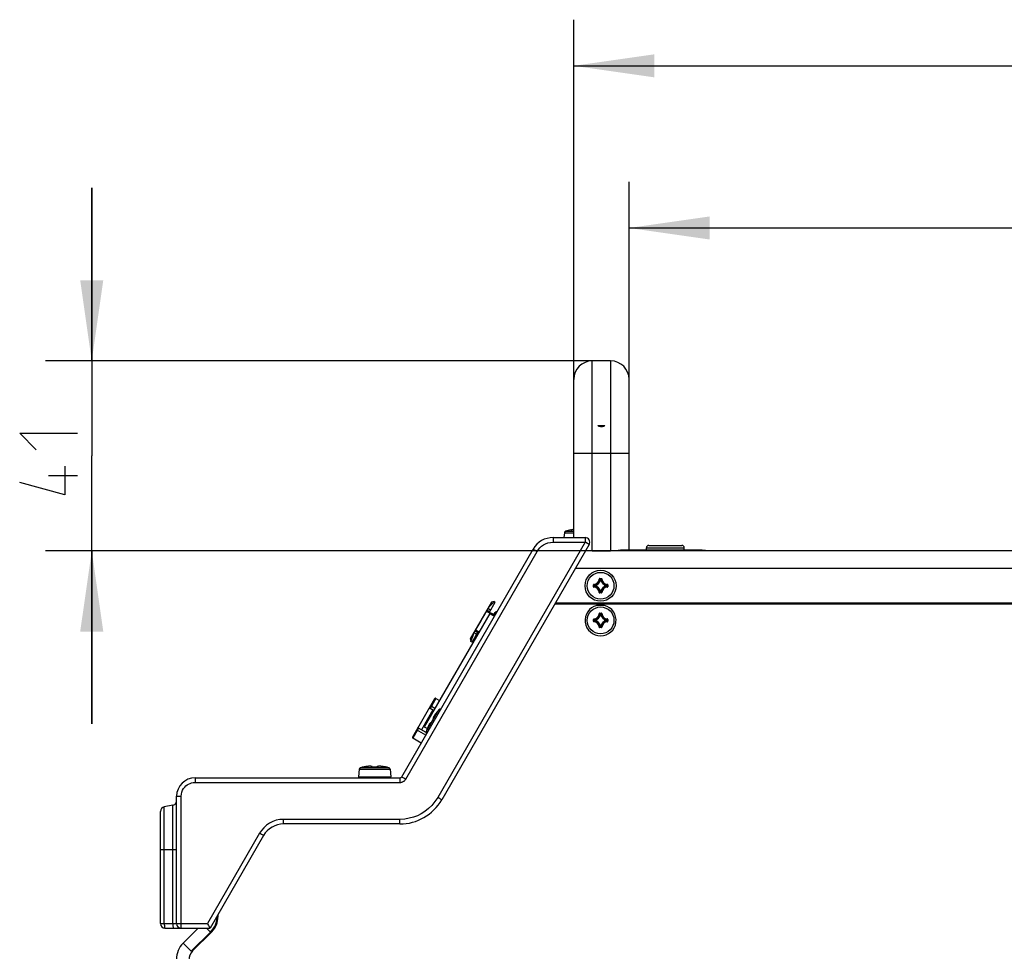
# Model space of a CAD drawing. Extents: x 0 to 420, y 0 to 297.
# Tile 40 of 116: x 63 to 106, y 153 to 193. Entities that reach past the tile are written whole.
import ezdxf

# ---------------------------------------------------------------- set-up
doc = ezdxf.new("R2010")
doc.units = 0
doc.header["$LTSCALE"] = 23.1
doc.layers.get('0').update_dxf_attribs({"linetype": 'CONTINUOUS'})
for name, color, linetype in [('02___PRT_ALL_AXES', 7, 'CONTINUOUS'), ('AXES', 7, 'CONTINUOUS'), ('DIM_PILOTEES', 7, 'CONTINUOUS')]:
    doc.layers.add(name, color=color, linetype=linetype)
doc.dimstyles.get("Standard").update_dxf_attribs({"dimtxt": 2.5, "dimasz": 2.5, "dimexe": 1.25, "dimexo": 0.625, "dimtad": 1, "dimcen": 2.5, "dimazin": 3, "dimtfac": 1, "dimtmove": 0, "dimatfit": 3})

# ---------------------------------------------------------------- blocks, each defined once
blk = doc.blocks.new('_FILLED')
at = {"color": 0, "linetype": 'BYBLOCK'}
blk.add_solid([(0, 0), (-1, 0.143), (-1, -0.143)], dxfattribs=at)
blk = doc.blocks.new('*D3')
at = {"layer": 'DIM_PILOTEES', "color": 2, "linetype": 'CONTINUOUS'}
for p, q in [((66.056, 178.265), (66.056, 185.765)), ((66.056, 185.765), (66.056, 174.149)), ((87.762, 178.265), (64.056, 178.265)), ((66.056, 162.532), (66.056, 174.149)), ((92.827, 170.032), (64.056, 170.032)), ((66.056, 170.032), (66.056, 162.532))]:
    blk.add_line(p, q, dxfattribs=at)
at = {"layer": 'DIM_PILOTEES', "color": 2, "linetype": 'CONTINUOUS', "xscale": 3.5, "yscale": 3.5, "zscale": 3.5}
for p, rotation in [((66.056, 178.265), 270), ((66.056, 170.032), 90)]:
    blk.add_blockref('_FILLED', p, dxfattribs=dict(at, rotation=rotation))
blk = doc.blocks.new('*D8')
at = {"layer": 'DIM_PILOTEES', "color": 2, "linetype": 'CONTINUOUS'}
for p, q in [((89.362, 177.465), (89.362, 186.03)), ((150.092, 177.465), (150.092, 186.03)), ((89.362, 184.03), (119.727, 184.03)), ((150.092, 184.03), (119.727, 184.03))]:
    blk.add_line(p, q, dxfattribs=at)
at = {"layer": 'DIM_PILOTEES', "color": 2, "linetype": 'CONTINUOUS', "xscale": 3.5, "yscale": 3.5, "zscale": 3.5, "rotation": 180}
blk.add_blockref('_FILLED', (89.362, 184.03), dxfattribs=at)
at = {"layer": 'DIM_PILOTEES', "color": 2, "linetype": 'CONTINUOUS', "xscale": 3.5, "yscale": 3.5, "zscale": 3.5}
blk.add_blockref('_FILLED', (150.092, 184.03), dxfattribs=at)
blk = doc.blocks.new('*D9')
at = {"layer": 'DIM_PILOTEES', "color": 2, "linetype": 'CONTINUOUS'}
for p, q in [((86.962, 177.465), (86.962, 193.061)), ((152.492, 177.465), (152.492, 193.061)), ((86.962, 191.061), (119.727, 191.061)), ((152.492, 191.061), (119.727, 191.061))]:
    blk.add_line(p, q, dxfattribs=at)
at = {"layer": 'DIM_PILOTEES', "color": 2, "linetype": 'CONTINUOUS', "xscale": 3.5, "yscale": 3.5, "zscale": 3.5, "rotation": 180}
blk.add_blockref('_FILLED', (86.962, 191.061), dxfattribs=at)
at = {"layer": 'DIM_PILOTEES', "color": 2, "linetype": 'CONTINUOUS', "xscale": 3.5, "yscale": 3.5, "zscale": 3.5}
blk.add_blockref('_FILLED', (152.492, 191.061), dxfattribs=at)

msp = doc.modelspace()

# ---------------------------------------------------------------- linework, layer by layer
at = {"color": 7, "linetype": 'CONTINUOUS'}
for p, q in [((87.762, 170.026), (87.762, 178.265)), ((88.562, 178.265), (87.762, 178.265)), ((88.562, 178.265), (88.562, 170.026)), ((86.962, 170.606), (86.962, 177.465)), ((89.362, 170.066), (89.362, 177.465)), ((86.962, 174.265), (89.362, 174.265)), ((86.613, 170.878), (86.962, 170.878)), ((86.838, 170.935), (86.838, 170.936)), ((86.847, 170.936), (86.842, 170.935)), ((86.843, 170.935), (86.842, 170.935)), ((86.852, 170.936), (86.856, 170.937)), ((86.854, 170.937), (86.86, 170.938)), ((86.859, 170.938), (86.865, 170.939)), ((86.865, 170.939), (86.87, 170.94)), ((86.869, 170.939), (86.876, 170.941)), ((86.874, 170.94), (86.88, 170.941)), ((86.88, 170.941), (86.88, 170.941)), ((86.933, 170.951), (86.903, 170.946)), ((86.94, 170.952), (86.927, 170.95)), ((86.962, 170.955), (86.933, 170.951)), ((86.962, 170.955), (86.962, 170.955)), ((87.452, 170.406), (81.061, 159.336)), ((86.067, 170.406), (87.452, 170.406)), ((86.068, 170.606), (87.454, 170.606)), ((86.557, 170.808), (86.539, 170.606)), ((86.557, 170.808), (86.962, 170.808)), ((79.504, 160.236), (85.202, 170.106)), ((79.675, 160.136), (85.374, 170.006)), ((87.627, 170.306), (81.236, 159.236)), ((87.761, 170.026), (88.561, 170.026)), ((92.427, 170.066), (89.163, 170.066)), ((90.117, 170.066), (90.117, 170.166)), ((90.117, 170.166), (91.757, 170.166)), ((90.217, 170.266), (91.657, 170.266)), ((91.757, 170.066), (91.757, 170.166)), ((109.227, 170.032), (92.827, 170.032)), ((152.427, 169.266), (87.027, 169.266)), ((88.068, 168.806), (88.078, 168.805)), ((88.088, 168.825), (88.088, 168.815)), ((88.088, 168.825), (88.166, 168.825)), ((88.088, 168.815), (88.166, 168.815)), ((88.118, 168.772), (88.108, 168.773)), ((88.118, 168.772), (88.118, 168.782)), ((88.118, 168.782), (88.136, 168.782)), ((88.118, 168.772), (88.136, 168.772)), ((88.136, 168.772), (88.136, 168.782)), ((88.136, 168.772), (88.146, 168.773)), ((88.166, 168.825), (88.166, 168.815)), ((88.186, 168.806), (88.176, 168.805)), ((87.818, 168.476), (87.818, 168.555)), ((87.818, 168.555), (87.828, 168.555)), ((87.818, 168.476), (87.828, 168.476)), ((87.828, 168.476), (87.828, 168.555)), ((87.837, 168.575), (87.837, 168.565)), ((87.837, 168.456), (87.837, 168.466)), ((87.861, 168.507), (87.861, 168.525)), ((87.871, 168.525), (87.861, 168.525)), ((87.871, 168.507), (87.861, 168.507)), ((87.871, 168.525), (87.87, 168.535)), ((87.871, 168.507), (87.87, 168.497)), ((87.871, 168.507), (87.871, 168.525)), ((88.383, 168.525), (88.384, 168.535)), ((88.383, 168.525), (88.383, 168.507)), ((88.383, 168.525), (88.393, 168.525)), ((88.383, 168.507), (88.384, 168.497)), ((88.383, 168.507), (88.393, 168.507)), ((88.393, 168.525), (88.393, 168.507)), ((88.417, 168.575), (88.417, 168.565)), ((88.417, 168.456), (88.417, 168.466)), ((88.426, 168.555), (88.426, 168.476)), ((88.436, 168.555), (88.426, 168.555)), ((88.436, 168.476), (88.426, 168.476)), ((88.436, 168.555), (88.436, 168.476)), ((88.068, 168.226), (88.078, 168.226)), ((88.088, 168.207), (88.088, 168.217)), ((88.166, 168.217), (88.088, 168.217)), ((88.166, 168.207), (88.088, 168.207)), ((88.118, 168.26), (88.108, 168.258)), ((88.118, 168.26), (88.118, 168.25)), ((88.136, 168.26), (88.118, 168.26)), ((88.136, 168.25), (88.118, 168.25)), ((88.136, 168.26), (88.136, 168.25)), ((88.136, 168.26), (88.146, 168.258)), ((88.166, 168.207), (88.166, 168.217)), ((88.186, 168.226), (88.176, 168.226)), ((83.394, 167.805), (82.474, 166.212)), ((83.195, 167.457), (83.191, 167.45)), ((83.234, 167.528), (83.267, 167.561)), ((83.356, 167.458), (83.234, 167.528)), ((83.308, 167.375), (83.556, 167.804)), ((83.504, 167.834), (83.394, 167.805)), ((83.502, 167.833), (83.504, 167.834)), ((83.504, 167.834), (83.556, 167.804)), ((86.137, 167.726), (153.317, 167.726)), ((153.294, 167.766), (86.16, 167.766)), ((88.298, 167.666), (87.956, 167.666)), ((83.316, 167.319), (80.476, 162.4)), ((83.228, 167.381), (83.249, 167.366)), ((83.256, 167.378), (83.255, 167.378)), ((83.308, 167.356), (83.297, 167.36)), ((83.298, 167.335), (83.323, 167.319)), ((83.306, 167.373), (83.307, 167.376)), ((83.307, 167.376), (83.317, 167.394)), ((83.307, 167.376), (83.317, 167.394)), ((83.312, 167.354), (83.308, 167.356)), ((83.316, 167.319), (83.524, 167.199)), ((83.389, 167.316), (83.372, 167.287)), ((83.374, 167.289), (83.453, 167.243)), ((83.474, 167.267), (83.389, 167.316)), ((83.467, 167.259), (83.452, 167.241)), ((83.453, 167.243), (83.452, 167.241)), ((83.467, 167.259), (83.46, 167.251)), ((83.482, 167.277), (83.467, 167.259)), ((83.476, 167.227), (83.553, 167.359)), ((83.482, 167.277), (83.49, 167.286)), ((83.485, 167.28), (83.482, 167.277)), ((83.482, 167.277), (83.482, 167.277)), ((83.493, 167.29), (83.487, 167.283)), ((83.496, 167.294), (83.492, 167.288)), ((83.499, 167.297), (83.494, 167.291)), ((83.502, 167.3), (83.498, 167.296)), ((83.504, 167.303), (83.501, 167.3)), ((83.504, 167.303), (83.502, 167.301)), ((83.504, 167.303), (83.503, 167.302)), ((83.507, 167.307), (83.504, 167.303)), ((83.507, 167.307), (83.507, 167.307)), ((83.507, 167.307), (83.507, 167.307)), ((83.508, 167.311), (83.509, 167.311)), ((87.818, 166.976), (87.818, 167.055)), ((87.818, 167.055), (87.828, 167.055)), ((87.828, 166.976), (87.828, 167.055)), ((87.837, 167.075), (87.837, 167.065)), ((87.861, 167.007), (87.861, 167.025)), ((87.871, 167.025), (87.861, 167.025)), ((87.871, 167.007), (87.861, 167.007)), ((87.871, 167.025), (87.87, 167.035)), ((87.871, 167.007), (87.87, 166.997)), ((87.871, 167.007), (87.871, 167.025)), ((88.068, 167.306), (88.078, 167.305)), ((88.088, 167.325), (88.088, 167.315)), ((88.088, 167.325), (88.166, 167.325)), ((88.088, 167.315), (88.166, 167.315)), ((88.118, 167.272), (88.108, 167.273)), ((88.118, 167.272), (88.118, 167.282)), ((88.118, 167.282), (88.136, 167.282)), ((88.118, 167.272), (88.136, 167.272)), ((88.136, 167.272), (88.136, 167.282)), ((88.136, 167.272), (88.146, 167.273)), ((88.166, 167.325), (88.166, 167.315)), ((88.186, 167.306), (88.176, 167.305)), ((88.383, 167.025), (88.384, 167.035)), ((88.383, 167.025), (88.383, 167.007)), ((88.383, 167.025), (88.393, 167.025)), ((88.383, 167.007), (88.384, 166.997)), ((88.383, 167.007), (88.393, 167.007)), ((88.393, 167.025), (88.393, 167.007)), ((88.417, 167.075), (88.417, 167.065)), ((88.426, 167.055), (88.426, 166.976)), ((88.436, 167.055), (88.426, 167.055)), ((88.436, 167.055), (88.436, 166.976)), ((87.818, 166.976), (87.828, 166.976)), ((87.837, 166.956), (87.837, 166.966)), ((88.068, 166.726), (88.078, 166.726)), ((88.088, 166.707), (88.088, 166.717)), ((88.166, 166.717), (88.088, 166.717)), ((88.166, 166.707), (88.088, 166.707)), ((88.118, 166.76), (88.108, 166.758)), ((88.118, 166.76), (88.118, 166.75)), ((88.136, 166.76), (88.118, 166.76)), ((88.136, 166.75), (88.118, 166.75)), ((88.136, 166.76), (88.136, 166.75)), ((88.136, 166.76), (88.146, 166.758)), ((88.166, 166.707), (88.166, 166.717)), ((88.186, 166.726), (88.176, 166.726)), ((88.417, 166.956), (88.417, 166.966)), ((88.436, 166.976), (88.426, 166.976)), ((82.474, 166.212), (82.504, 166.102)), ((82.556, 166.072), (82.803, 166.501)), ((82.608, 166.4), (82.622, 166.444)), ((82.622, 166.444), (82.634, 166.489)), ((82.634, 166.489), (82.756, 166.419)), ((82.775, 166.546), (82.765, 166.552)), ((82.775, 166.546), (82.775, 166.546)), ((82.775, 166.546), (82.781, 166.542)), ((82.792, 166.485), (82.802, 166.502)), ((82.792, 166.485), (82.802, 166.502)), ((82.803, 166.526), (82.813, 166.518)), ((82.813, 166.518), (82.821, 166.511)), ((82.821, 166.511), (82.825, 166.508)), ((82.833, 166.531), (82.854, 166.52)), ((82.556, 166.072), (82.504, 166.102)), ((80.926, 163.619), (79.966, 161.956)), ((80.98, 163.633), (80.73, 163.2)), ((80.98, 163.633), (81.136, 163.543)), ((80.886, 163.11), (80.73, 163.2)), ((80.936, 163.197), (80.746, 163.307)), ((80.852, 163.13), (80.352, 162.264)), ((80.56, 162.175), (81.113, 163.133)), ((80.863, 162.727), (80.866, 162.732)), ((80.863, 162.727), (80.863, 162.728)), ((80.869, 162.752), (80.873, 162.747)), ((81.027, 163.033), (81.02, 163.025)), ((81.042, 163.051), (81.027, 163.033)), ((81.042, 163.051), (81.05, 163.059)), ((81.045, 163.054), (81.042, 163.051)), ((81.042, 163.051), (81.042, 163.051)), ((81.053, 163.063), (81.047, 163.057)), ((81.056, 163.067), (81.052, 163.062)), ((81.059, 163.071), (81.054, 163.065)), ((81.062, 163.074), (81.058, 163.07)), ((81.064, 163.077), (81.061, 163.074)), ((81.064, 163.077), (81.062, 163.075)), ((81.064, 163.077), (81.063, 163.076)), ((81.067, 163.081), (81.064, 163.077)), ((81.067, 163.081), (81.067, 163.081)), ((81.067, 163.081), (81.067, 163.081)), ((81.068, 163.085), (81.069, 163.084)), ((80.23, 162.334), (79.98, 161.901)), ((80.555, 162.147), (80.23, 162.334)), ((80.476, 162.4), (80.612, 162.322)), ((80.592, 162.267), (80.6, 162.289)), ((80.607, 162.31), (80.603, 162.3)), ((80.775, 162.576), (80.768, 162.577)), ((80.777, 162.58), (80.775, 162.576)), ((80.777, 162.58), (80.776, 162.578)), ((80.779, 162.582), (80.777, 162.58)), ((80.781, 162.585), (80.779, 162.582)), ((80.782, 162.588), (80.781, 162.585)), ((80.784, 162.591), (80.782, 162.588)), ((80.786, 162.594), (80.784, 162.591)), ((80.784, 162.589), (80.786, 162.594)), ((80.786, 162.594), (80.786, 162.594)), ((80.344, 161.691), (79.98, 161.901)), ((80.544, 162.038), (80.146, 162.268)), ((80.58, 162.237), (80.579, 162.238)), ((80.584, 162.245), (80.582, 162.241)), ((80.582, 162.241), (80.582, 162.241)), ((80.585, 162.249), (80.587, 162.253)), ((80.587, 162.253), (80.589, 162.258)), ((80.588, 162.257), (80.59, 162.262)), ((80.59, 162.262), (80.592, 162.268)), ((80.596, 162.277), (80.596, 162.277)), ((77.719, 160.628), (78.935, 160.628)), ((77.838, 160.655), (77.838, 160.656)), ((77.847, 160.656), (77.842, 160.655)), ((77.842, 160.655), (77.842, 160.655)), ((77.846, 160.656), (77.85, 160.656)), ((77.848, 160.656), (77.847, 160.656)), ((77.849, 160.656), (77.852, 160.656)), ((77.855, 160.657), (77.852, 160.656)), ((77.858, 160.657), (77.855, 160.657)), ((77.858, 160.657), (77.862, 160.658)), ((77.862, 160.658), (77.869, 160.659)), ((77.868, 160.659), (77.875, 160.66)), ((77.88, 160.661), (77.873, 160.66)), ((77.903, 160.666), (77.88, 160.661)), ((77.88, 160.661), (77.88, 160.661)), ((77.937, 160.671), (77.924, 160.669)), ((77.958, 160.675), (77.947, 160.673)), ((77.989, 160.679), (77.977, 160.677)), ((78.023, 160.683), (78.007, 160.681)), ((78.035, 160.684), (78.023, 160.683)), ((78.233, 160.655), (78.23, 160.656)), ((78.236, 160.655), (78.233, 160.655)), ((78.239, 160.655), (78.235, 160.655)), ((78.242, 160.655), (78.238, 160.655)), ((78.245, 160.655), (78.242, 160.655)), ((78.249, 160.655), (78.245, 160.655)), ((78.247, 160.655), (78.269, 160.655)), ((78.26, 160.655), (78.248, 160.655)), ((78.25, 160.655), (78.25, 160.655)), ((78.404, 160.655), (78.404, 160.655)), ((78.428, 160.662), (78.425, 160.656)), ((78.632, 160.683), (78.62, 160.684)), ((78.649, 160.681), (78.637, 160.682)), ((78.678, 160.677), (78.665, 160.679)), ((78.696, 160.675), (78.687, 160.676)), ((78.724, 160.67), (78.696, 160.675)), ((78.73, 160.669), (78.717, 160.671)), ((78.753, 160.665), (78.724, 160.67)), ((78.774, 160.661), (78.751, 160.666)), ((78.774, 160.661), (78.777, 160.661)), ((78.774, 160.661), (78.774, 160.661)), ((78.783, 160.66), (78.775, 160.661)), ((78.789, 160.659), (78.781, 160.66)), ((78.793, 160.658), (78.788, 160.659)), ((78.793, 160.658), (78.799, 160.657)), ((78.802, 160.656), (78.797, 160.657)), ((78.805, 160.656), (78.8, 160.657)), ((78.806, 160.656), (78.803, 160.656)), ((78.805, 160.656), (78.808, 160.656)), ((78.807, 160.656), (78.806, 160.656)), ((78.812, 160.655), (78.807, 160.656)), ((78.812, 160.655), (78.812, 160.655)), ((78.816, 160.656), (78.816, 160.655)), ((70.537, 160.186), (79.417, 160.186)), ((77.659, 160.558), (77.631, 160.23)), ((77.631, 160.23), (79.023, 160.23)), ((77.659, 160.558), (78.995, 160.558)), ((78.995, 160.558), (79.023, 160.23)), ((70.535, 159.986), (79.416, 159.986)), ((69.737, 153.866), (69.737, 159.386)), ((69.737, 159.386), (69.935, 159.386)), ((69.935, 153.866), (69.935, 159.386)), ((69.572, 158.997), (69.202, 158.931)), ((69.202, 153.866), (69.202, 158.931)), ((69.572, 153.866), (69.572, 158.997)), ((69.037, 153.866), (69.037, 158.734)), ((79.416, 158.386), (74.375, 158.386)), ((79.417, 158.186), (74.377, 158.186)), ((73.336, 157.786), (71.073, 153.866)), ((73.511, 157.686), (71.19, 153.666)), ((69.737, 157.066), (69.037, 157.066)), ((71.499, 154.201), (71.535, 154.201)), ((71.535, 154.174), (71.535, 154.263)), ((69.037, 153.866), (71.073, 153.866)), ((69.935, 153.821), (69.935, 153.866)), ((69.935, 153.779), (69.935, 153.821)), ((69.936, 153.741), (69.935, 153.779)), ((69.237, 153.666), (71.19, 153.666)), ((69.936, 153.709), (69.936, 153.741)), ((69.936, 153.686), (69.936, 153.709)), ((70.02, 153.019), (70.667, 153.666)), ((70.431, 152.681), (71.259, 153.509)), ((71.202, 153.493), (71.03, 153.666)), ((71.156, 153.722), (71.181, 153.68)), ((70.373, 152.665), (70.02, 153.019))]:
    msp.add_line(p, q, dxfattribs=at)
at = {"color": 3, "linetype": 'CONTINUOUS'}
msp.add_line((71.202, 153.493), (70.373, 152.665), dxfattribs=at)
at = {"color": 7, "linetype": 'CONTINUOUS'}
for points in [[(86.838, 170.935), (86.838, 170.935), (86.839, 170.935), (86.84, 170.935), (86.842, 170.935), (86.844, 170.935), (86.847, 170.936), (86.849, 170.936)], [(86.838, 170.935), (86.841, 170.935), (86.842, 170.935)], [(86.852, 170.936), (86.849, 170.936), (86.847, 170.936), (86.847, 170.936)], [(86.933, 170.951), (86.904, 170.946), (86.88, 170.941)], [(85.374, 170.006), (85.429, 170.089), (85.492, 170.163), (85.564, 170.229), (85.645, 170.286), (85.736, 170.335), (85.838, 170.373), (85.948, 170.396), (86.067, 170.406)], [(86.068, 170.606), (86.068, 170.6), (86.068, 170.58), (86.067, 170.548), (86.067, 170.506), (86.067, 170.458), (86.067, 170.406)], [(87.454, 170.606), (87.454, 170.603), (87.454, 170.594), (87.453, 170.577), (87.453, 170.553), (87.453, 170.523), (87.453, 170.486), (87.452, 170.447), (87.452, 170.406)], [(87.556, 170.347), (87.49, 170.385), (87.452, 170.406)], [(85.202, 170.106), (85.208, 170.103), (85.225, 170.093), (85.252, 170.077), (85.288, 170.056), (85.329, 170.032), (85.374, 170.006)], [(87.761, 170.026), (87.649, 170.028), (87.54, 170.035), (87.474, 170.041)], [(87.627, 170.306), (87.624, 170.308), (87.616, 170.313), (87.602, 170.32), (87.582, 170.332), (87.556, 170.347)], [(89.163, 170.066), (89.082, 170.062), (88.991, 170.055), (88.89, 170.044), (88.782, 170.035), (88.673, 170.028), (88.561, 170.026)], [(92.827, 170.032), (92.753, 170.034), (92.681, 170.039), (92.608, 170.047), (92.539, 170.056), (92.479, 170.063), (92.427, 170.066)], [(88.088, 168.825), (88.084, 168.825), (88.081, 168.824), (88.079, 168.823), (88.076, 168.821), (88.074, 168.819), (88.072, 168.817), (88.07, 168.815), (88.069, 168.812), (88.068, 168.809), (88.068, 168.806)], [(88.078, 168.805), (88.078, 168.807), (88.078, 168.809), (88.079, 168.811), (88.081, 168.812), (88.082, 168.813), (88.084, 168.814), (88.086, 168.815), (88.088, 168.815)], [(88.078, 168.805), (88.083, 168.8), (88.088, 168.795), (88.093, 168.79), (88.098, 168.784), (88.103, 168.779), (88.108, 168.773)], [(88.088, 168.815), (88.093, 168.81), (88.098, 168.804), (88.103, 168.799), (88.108, 168.793), (88.113, 168.787), (88.118, 168.782)], [(88.108, 168.773), (88.108, 168.775), (88.109, 168.776), (88.11, 168.778), (88.111, 168.779), (88.113, 168.78), (88.114, 168.781), (88.116, 168.781), (88.118, 168.782)], [(88.166, 168.815), (88.161, 168.81), (88.156, 168.804), (88.151, 168.799), (88.146, 168.793), (88.141, 168.787), (88.136, 168.782)], [(88.136, 168.782), (88.138, 168.781), (88.14, 168.781), (88.141, 168.78), (88.143, 168.779), (88.144, 168.778), (88.145, 168.776), (88.146, 168.775), (88.146, 168.773)], [(88.176, 168.805), (88.171, 168.8), (88.166, 168.795), (88.161, 168.79), (88.156, 168.784), (88.151, 168.779), (88.146, 168.773)], [(88.186, 168.806), (88.186, 168.809), (88.185, 168.812), (88.184, 168.815), (88.182, 168.817), (88.18, 168.819), (88.178, 168.821), (88.175, 168.823), (88.172, 168.824), (88.17, 168.825), (88.166, 168.825)], [(88.166, 168.815), (88.168, 168.815), (88.17, 168.814), (88.172, 168.813), (88.173, 168.812), (88.175, 168.811), (88.176, 168.809), (88.176, 168.807), (88.176, 168.805)], [(87.837, 168.575), (87.834, 168.575), (87.831, 168.574), (87.828, 168.573), (87.826, 168.571), (87.823, 168.569), (87.821, 168.567), (87.82, 168.564), (87.819, 168.561), (87.818, 168.558), (87.818, 168.555)], [(87.818, 168.476), (87.818, 168.473), (87.819, 168.47), (87.82, 168.467), (87.821, 168.465), (87.823, 168.462), (87.826, 168.46), (87.828, 168.459), (87.831, 168.458), (87.834, 168.457), (87.837, 168.456)], [(87.828, 168.555), (87.828, 168.557), (87.828, 168.559), (87.829, 168.561), (87.831, 168.562), (87.832, 168.563), (87.834, 168.564), (87.835, 168.565), (87.837, 168.565)], [(87.828, 168.555), (87.833, 168.55), (87.839, 168.545), (87.844, 168.54), (87.85, 168.535), (87.855, 168.53), (87.861, 168.525)], [(87.828, 168.476), (87.833, 168.481), (87.839, 168.486), (87.844, 168.492), (87.85, 168.497), (87.855, 168.502), (87.861, 168.507)], [(87.837, 168.466), (87.835, 168.467), (87.834, 168.467), (87.832, 168.468), (87.831, 168.469), (87.829, 168.471), (87.828, 168.472), (87.828, 168.474), (87.828, 168.476)], [(87.837, 168.565), (87.843, 168.56), (87.848, 168.555), (87.853, 168.55), (87.859, 168.545), (87.864, 168.54), (87.87, 168.535)], [(87.837, 168.466), (87.843, 168.471), (87.848, 168.477), (87.853, 168.482), (87.859, 168.487), (87.864, 168.492), (87.87, 168.497)], [(87.861, 168.525), (87.861, 168.527), (87.862, 168.528), (87.863, 168.53), (87.864, 168.531), (87.865, 168.533), (87.866, 168.534), (87.868, 168.534), (87.87, 168.535)], [(87.87, 168.497), (87.868, 168.497), (87.866, 168.498), (87.865, 168.499), (87.864, 168.5), (87.863, 168.502), (87.862, 168.503), (87.861, 168.505), (87.861, 168.507)], [(88.417, 168.565), (88.411, 168.56), (88.406, 168.555), (88.401, 168.55), (88.395, 168.545), (88.39, 168.54), (88.384, 168.535)], [(88.384, 168.535), (88.386, 168.534), (88.388, 168.534), (88.389, 168.533), (88.39, 168.531), (88.391, 168.53), (88.392, 168.528), (88.393, 168.527), (88.393, 168.525)], [(88.393, 168.507), (88.393, 168.505), (88.392, 168.503), (88.391, 168.502), (88.39, 168.5), (88.389, 168.499), (88.388, 168.498), (88.386, 168.497), (88.384, 168.497)], [(88.417, 168.466), (88.411, 168.471), (88.406, 168.477), (88.401, 168.482), (88.395, 168.487), (88.39, 168.492), (88.384, 168.497)], [(88.426, 168.555), (88.421, 168.55), (88.415, 168.545), (88.41, 168.54), (88.404, 168.535), (88.399, 168.53), (88.393, 168.525)], [(88.426, 168.476), (88.421, 168.481), (88.415, 168.486), (88.41, 168.492), (88.404, 168.497), (88.399, 168.502), (88.393, 168.507)], [(88.436, 168.555), (88.436, 168.558), (88.435, 168.561), (88.434, 168.564), (88.433, 168.567), (88.431, 168.569), (88.428, 168.571), (88.426, 168.573), (88.423, 168.574), (88.42, 168.575), (88.417, 168.575)], [(88.417, 168.565), (88.419, 168.565), (88.42, 168.564), (88.422, 168.563), (88.423, 168.562), (88.425, 168.561), (88.425, 168.559), (88.426, 168.557), (88.426, 168.555)], [(88.426, 168.476), (88.426, 168.474), (88.425, 168.472), (88.425, 168.471), (88.423, 168.469), (88.422, 168.468), (88.42, 168.467), (88.419, 168.467), (88.417, 168.466)], [(88.417, 168.456), (88.42, 168.457), (88.423, 168.458), (88.426, 168.459), (88.428, 168.46), (88.431, 168.462), (88.433, 168.465), (88.434, 168.467), (88.435, 168.47), (88.436, 168.473), (88.436, 168.476)], [(88.068, 168.226), (88.068, 168.223), (88.069, 168.22), (88.07, 168.217), (88.072, 168.214), (88.074, 168.212), (88.076, 168.21), (88.079, 168.209), (88.081, 168.207), (88.084, 168.207), (88.088, 168.207)], [(88.078, 168.226), (88.083, 168.231), (88.088, 168.237), (88.093, 168.242), (88.098, 168.247), (88.103, 168.253), (88.108, 168.258)], [(88.088, 168.217), (88.086, 168.217), (88.084, 168.217), (88.082, 168.218), (88.081, 168.219), (88.079, 168.221), (88.078, 168.222), (88.078, 168.224), (88.078, 168.226)], [(88.088, 168.217), (88.093, 168.222), (88.098, 168.227), (88.103, 168.233), (88.108, 168.238), (88.113, 168.244), (88.118, 168.25)], [(88.118, 168.25), (88.116, 168.25), (88.114, 168.251), (88.113, 168.251), (88.111, 168.252), (88.11, 168.254), (88.109, 168.255), (88.108, 168.257), (88.108, 168.258)], [(88.146, 168.258), (88.146, 168.257), (88.145, 168.255), (88.144, 168.254), (88.143, 168.252), (88.141, 168.251), (88.14, 168.251), (88.138, 168.25), (88.136, 168.25)], [(88.166, 168.217), (88.161, 168.222), (88.156, 168.227), (88.151, 168.233), (88.146, 168.238), (88.141, 168.244), (88.136, 168.25)], [(88.176, 168.226), (88.171, 168.231), (88.166, 168.237), (88.161, 168.242), (88.156, 168.247), (88.151, 168.253), (88.146, 168.258)], [(88.176, 168.226), (88.176, 168.224), (88.176, 168.222), (88.175, 168.221), (88.173, 168.219), (88.172, 168.218), (88.17, 168.217), (88.168, 168.217), (88.166, 168.217)], [(88.166, 168.207), (88.17, 168.207), (88.172, 168.207), (88.175, 168.209), (88.178, 168.21), (88.18, 168.212), (88.182, 168.214), (88.184, 168.217), (88.185, 168.22), (88.186, 168.223), (88.186, 168.226)], [(83.194, 167.457), (83.107, 167.305), (83.02, 167.153), (82.932, 167), (82.845, 166.85), (82.76, 166.703), (82.676, 166.559)], [(83.184, 167.438), (83.182, 167.432), (83.18, 167.428), (83.178, 167.424), (83.178, 167.421), (83.179, 167.42)], [(83.179, 167.42), (83.186, 167.413), (83.197, 167.404), (83.211, 167.394), (83.228, 167.381)], [(83.255, 167.378), (83.243, 167.384), (83.223, 167.395), (83.201, 167.407), (83.179, 167.42)], [(83.191, 167.45), (83.187, 167.444), (83.184, 167.438)], [(83.317, 167.394), (83.298, 167.402), (83.279, 167.411), (83.259, 167.421), (83.238, 167.432), (83.217, 167.444), (83.194, 167.457)], [(83.267, 167.561), (83.298, 167.595), (83.327, 167.627), (83.355, 167.659), (83.382, 167.689), (83.406, 167.717), (83.428, 167.743), (83.448, 167.767), (83.465, 167.787), (83.479, 167.804), (83.502, 167.833)], [(83.249, 167.366), (83.273, 167.351), (83.298, 167.335)], [(83.297, 167.36), (83.287, 167.364), (83.277, 167.368), (83.269, 167.371), (83.261, 167.375), (83.256, 167.378)], [(83.3, 167.358), (83.3, 167.36), (83.301, 167.363)], [(83.301, 167.363), (83.303, 167.368), (83.306, 167.373)], [(83.312, 167.354), (83.317, 167.352), (83.327, 167.348), (83.339, 167.343), (83.351, 167.337), (83.364, 167.33), (83.377, 167.323), (83.389, 167.316)], [(83.323, 167.319), (83.348, 167.304), (83.374, 167.289)], [(83.504, 167.303), (83.506, 167.306), (83.508, 167.308), (83.509, 167.309), (83.509, 167.31), (83.509, 167.311)], [(83.509, 167.311), (83.507, 167.308), (83.507, 167.307)], [(87.837, 167.075), (87.834, 167.075), (87.831, 167.074), (87.828, 167.073), (87.826, 167.071), (87.823, 167.069), (87.821, 167.067), (87.82, 167.064), (87.819, 167.061), (87.818, 167.058), (87.818, 167.055)], [(87.828, 167.055), (87.828, 167.057), (87.828, 167.059), (87.829, 167.061), (87.831, 167.062), (87.832, 167.063), (87.834, 167.064), (87.835, 167.065), (87.837, 167.065)], [(87.828, 167.055), (87.833, 167.05), (87.839, 167.045), (87.844, 167.04), (87.85, 167.035), (87.855, 167.03), (87.861, 167.025)], [(87.828, 166.976), (87.833, 166.981), (87.839, 166.986), (87.844, 166.992), (87.85, 166.997), (87.855, 167.002), (87.861, 167.007)], [(87.837, 167.065), (87.843, 167.06), (87.848, 167.055), (87.853, 167.05), (87.859, 167.045), (87.864, 167.04), (87.87, 167.035)], [(87.837, 166.966), (87.843, 166.971), (87.848, 166.977), (87.853, 166.982), (87.859, 166.987), (87.864, 166.992), (87.87, 166.997)], [(87.861, 167.025), (87.861, 167.027), (87.862, 167.028), (87.863, 167.03), (87.864, 167.031), (87.865, 167.033), (87.866, 167.034), (87.868, 167.034), (87.87, 167.035)], [(87.87, 166.997), (87.868, 166.997), (87.866, 166.998), (87.865, 166.999), (87.864, 167), (87.863, 167.002), (87.862, 167.003), (87.861, 167.005), (87.861, 167.007)], [(88.088, 167.325), (88.084, 167.325), (88.081, 167.324), (88.079, 167.323), (88.076, 167.321), (88.074, 167.319), (88.072, 167.317), (88.07, 167.315), (88.069, 167.312), (88.068, 167.309), (88.068, 167.306)], [(88.078, 167.305), (88.078, 167.307), (88.078, 167.309), (88.079, 167.311), (88.081, 167.312), (88.082, 167.313), (88.084, 167.314), (88.086, 167.315), (88.088, 167.315)], [(88.078, 167.305), (88.083, 167.3), (88.088, 167.295), (88.093, 167.29), (88.098, 167.284), (88.103, 167.279), (88.108, 167.273)], [(88.088, 167.315), (88.093, 167.31), (88.098, 167.304), (88.103, 167.299), (88.108, 167.293), (88.113, 167.287), (88.118, 167.282)], [(88.108, 167.273), (88.108, 167.275), (88.109, 167.276), (88.11, 167.278), (88.111, 167.279), (88.113, 167.28), (88.114, 167.281), (88.116, 167.281), (88.118, 167.282)], [(88.166, 167.315), (88.161, 167.31), (88.156, 167.304), (88.151, 167.299), (88.146, 167.293), (88.141, 167.287), (88.136, 167.282)], [(88.136, 167.282), (88.138, 167.281), (88.14, 167.281), (88.141, 167.28), (88.143, 167.279), (88.144, 167.278), (88.145, 167.276), (88.146, 167.275), (88.146, 167.273)], [(88.176, 167.305), (88.171, 167.3), (88.166, 167.295), (88.161, 167.29), (88.156, 167.284), (88.151, 167.279), (88.146, 167.273)], [(88.186, 167.306), (88.186, 167.309), (88.185, 167.312), (88.184, 167.315), (88.182, 167.317), (88.18, 167.319), (88.178, 167.321), (88.175, 167.323), (88.172, 167.324), (88.17, 167.325), (88.166, 167.325)], [(88.166, 167.315), (88.168, 167.315), (88.17, 167.314), (88.172, 167.313), (88.173, 167.312), (88.175, 167.311), (88.176, 167.309), (88.176, 167.307), (88.176, 167.305)], [(88.417, 167.065), (88.411, 167.06), (88.406, 167.055), (88.401, 167.05), (88.395, 167.045), (88.39, 167.04), (88.384, 167.035)], [(88.384, 167.035), (88.386, 167.034), (88.388, 167.034), (88.389, 167.033), (88.39, 167.031), (88.391, 167.03), (88.392, 167.028), (88.393, 167.027), (88.393, 167.025)], [(88.393, 167.007), (88.393, 167.005), (88.392, 167.003), (88.391, 167.002), (88.39, 167), (88.389, 166.999), (88.388, 166.998), (88.386, 166.997), (88.384, 166.997)], [(88.417, 166.966), (88.411, 166.971), (88.406, 166.977), (88.401, 166.982), (88.395, 166.987), (88.39, 166.992), (88.384, 166.997)], [(88.426, 167.055), (88.421, 167.05), (88.415, 167.045), (88.41, 167.04), (88.404, 167.035), (88.399, 167.03), (88.393, 167.025)], [(88.426, 166.976), (88.421, 166.981), (88.415, 166.986), (88.41, 166.992), (88.404, 166.997), (88.399, 167.002), (88.393, 167.007)], [(88.436, 167.055), (88.436, 167.058), (88.435, 167.061), (88.434, 167.064), (88.433, 167.067), (88.431, 167.069), (88.428, 167.071), (88.426, 167.073), (88.423, 167.074), (88.42, 167.075), (88.417, 167.075)], [(88.417, 167.065), (88.419, 167.065), (88.42, 167.064), (88.422, 167.063), (88.423, 167.062), (88.425, 167.061), (88.425, 167.059), (88.426, 167.057), (88.426, 167.055)], [(82.691, 166.582), (82.687, 166.577), (82.684, 166.572), (82.68, 166.566), (82.676, 166.559)], [(82.792, 166.485), (82.776, 166.496), (82.759, 166.509), (82.74, 166.521), (82.72, 166.533), (82.699, 166.546), (82.676, 166.559)], [(82.7, 166.591), (82.699, 166.591), (82.697, 166.589), (82.694, 166.586), (82.691, 166.582)], [(82.765, 166.552), (82.763, 166.554), (82.743, 166.566), (82.722, 166.578), (82.7, 166.591)], [(82.7, 166.591), (82.71, 166.588), (82.723, 166.583), (82.739, 166.577), (82.758, 166.568), (82.782, 166.557)], [(87.818, 166.976), (87.818, 166.973), (87.819, 166.97), (87.82, 166.967), (87.821, 166.965), (87.823, 166.962), (87.826, 166.96), (87.828, 166.959), (87.831, 166.958), (87.834, 166.957), (87.837, 166.956)], [(87.837, 166.966), (87.835, 166.967), (87.834, 166.967), (87.832, 166.968), (87.831, 166.969), (87.829, 166.971), (87.828, 166.972), (87.828, 166.974), (87.828, 166.976)], [(88.068, 166.726), (88.068, 166.723), (88.069, 166.72), (88.07, 166.717), (88.072, 166.714), (88.074, 166.712), (88.076, 166.71), (88.079, 166.709), (88.081, 166.707), (88.084, 166.707), (88.088, 166.707)], [(88.078, 166.726), (88.083, 166.731), (88.088, 166.737), (88.093, 166.742), (88.098, 166.747), (88.103, 166.753), (88.108, 166.758)], [(88.088, 166.717), (88.086, 166.717), (88.084, 166.717), (88.082, 166.718), (88.081, 166.719), (88.079, 166.721), (88.078, 166.722), (88.078, 166.724), (88.078, 166.726)], [(88.088, 166.717), (88.093, 166.722), (88.098, 166.727), (88.103, 166.733), (88.108, 166.738), (88.113, 166.744), (88.118, 166.75)], [(88.118, 166.75), (88.116, 166.75), (88.114, 166.751), (88.113, 166.751), (88.111, 166.752), (88.11, 166.754), (88.109, 166.755), (88.108, 166.757), (88.108, 166.758)], [(88.146, 166.758), (88.146, 166.757), (88.145, 166.755), (88.144, 166.754), (88.143, 166.752), (88.141, 166.751), (88.14, 166.751), (88.138, 166.75), (88.136, 166.75)], [(88.166, 166.717), (88.161, 166.722), (88.156, 166.727), (88.151, 166.733), (88.146, 166.738), (88.141, 166.744), (88.136, 166.75)], [(88.176, 166.726), (88.171, 166.731), (88.166, 166.737), (88.161, 166.742), (88.156, 166.747), (88.151, 166.753), (88.146, 166.758)], [(88.176, 166.726), (88.176, 166.724), (88.176, 166.722), (88.175, 166.721), (88.173, 166.719), (88.172, 166.718), (88.17, 166.717), (88.168, 166.717), (88.166, 166.717)], [(88.166, 166.707), (88.17, 166.707), (88.172, 166.707), (88.175, 166.709), (88.178, 166.71), (88.18, 166.712), (88.182, 166.714), (88.184, 166.717), (88.185, 166.72), (88.186, 166.723), (88.186, 166.726)], [(88.426, 166.976), (88.426, 166.974), (88.425, 166.972), (88.425, 166.971), (88.423, 166.969), (88.422, 166.968), (88.42, 166.967), (88.419, 166.967), (88.417, 166.966)], [(88.417, 166.956), (88.42, 166.957), (88.423, 166.958), (88.426, 166.959), (88.428, 166.96), (88.431, 166.962), (88.433, 166.965), (88.434, 166.967), (88.435, 166.97), (88.436, 166.973), (88.436, 166.976)], [(82.504, 166.102), (82.505, 166.105), (82.518, 166.14)], [(82.518, 166.14), (82.526, 166.16), (82.535, 166.185), (82.545, 166.214), (82.557, 166.246), (82.569, 166.281), (82.582, 166.319), (82.595, 166.359), (82.608, 166.4)], [(82.781, 166.542), (82.787, 166.537), (82.795, 166.532), (82.803, 166.526)], [(82.782, 166.557), (82.807, 166.544), (82.833, 166.531)], [(82.802, 166.502), (82.804, 166.505), (82.808, 166.51)], [(82.808, 166.51), (82.811, 166.514), (82.813, 166.516), (82.815, 166.517)], [(82.841, 166.495), (82.838, 166.498), (82.831, 166.503), (82.825, 166.508)], [(80.678, 163.189), (80.678, 163.19), (80.679, 163.191), (80.68, 163.192), (80.682, 163.194), (80.683, 163.195), (80.685, 163.197)], [(80.863, 162.728), (80.852, 162.709), (80.837, 162.686), (80.824, 162.662), (80.81, 162.638), (80.796, 162.614), (80.786, 162.594)], [(80.863, 162.727), (80.843, 162.694), (80.824, 162.661), (80.805, 162.628), (80.786, 162.594)], [(80.873, 162.747), (80.872, 162.745), (80.871, 162.742), (80.87, 162.74), (80.868, 162.737), (80.867, 162.734), (80.865, 162.731), (80.863, 162.728)], [(81.027, 163.033), (81.008, 163.011), (80.99, 162.988), (80.973, 162.965), (80.956, 162.943), (80.941, 162.922), (80.927, 162.901), (80.915, 162.882), (80.904, 162.864), (80.894, 162.848), (80.886, 162.833), (80.88, 162.819), (80.874, 162.807), (80.87, 162.796), (80.868, 162.786), (80.866, 162.777), (80.866, 162.768), (80.867, 162.76), (80.869, 162.752)], [(80.866, 162.732), (80.869, 162.737), (80.871, 162.742), (80.873, 162.746)], [(80.919, 162.888), (80.914, 162.881), (80.909, 162.873), (80.904, 162.866), (80.9, 162.858), (80.895, 162.849), (80.891, 162.841), (80.887, 162.833), (80.883, 162.825), (80.879, 162.817), (80.876, 162.809), (80.873, 162.802), (80.871, 162.796), (80.87, 162.79), (80.869, 162.784), (80.869, 162.779), (80.87, 162.774), (80.871, 162.771), (80.874, 162.768), (80.878, 162.766)], [(80.873, 162.746), (80.875, 162.75), (80.877, 162.754), (80.878, 162.757), (80.879, 162.76), (80.879, 162.763), (80.879, 162.764), (80.879, 162.766), (80.878, 162.766)], [(80.876, 162.754), (80.876, 162.754), (80.876, 162.753), (80.875, 162.752), (80.875, 162.751), (80.874, 162.749), (80.873, 162.747)], [(80.878, 162.766), (80.876, 162.763), (80.875, 162.759), (80.875, 162.755), (80.875, 162.752), (80.875, 162.751)], [(80.932, 162.909), (80.928, 162.903), (80.923, 162.896)], [(80.945, 162.927), (80.941, 162.922), (80.937, 162.915)], [(80.96, 162.949), (80.957, 162.944), (80.953, 162.938)], [(80.976, 162.97), (80.972, 162.965), (80.968, 162.959)], [(80.995, 162.994), (80.99, 162.988), (80.985, 162.982)], [(81.013, 163.016), (81.007, 163.009), (81.001, 163.001)], [(81.064, 163.077), (81.066, 163.08), (81.068, 163.082), (81.069, 163.083), (81.069, 163.084), (81.069, 163.084)], [(81.069, 163.084), (81.067, 163.082), (81.067, 163.081)], [(80.211, 162.375), (80.211, 162.378), (80.212, 162.38), (80.212, 162.382), (80.213, 162.383), (80.213, 162.384), (80.214, 162.386)], [(80.768, 162.577), (80.76, 162.575), (80.752, 162.572), (80.745, 162.567), (80.738, 162.561), (80.73, 162.554), (80.723, 162.545), (80.715, 162.534), (80.707, 162.522), (80.698, 162.507), (80.688, 162.491), (80.678, 162.473), (80.668, 162.452), (80.657, 162.43), (80.646, 162.406), (80.635, 162.381), (80.624, 162.355), (80.614, 162.327), (80.604, 162.3), (80.596, 162.277)], [(80.618, 162.338), (80.615, 162.329), (80.611, 162.32)], [(80.627, 162.362), (80.624, 162.354), (80.621, 162.347)], [(80.638, 162.388), (80.636, 162.382), (80.633, 162.375)], [(80.649, 162.412), (80.646, 162.406), (80.643, 162.4)], [(80.661, 162.437), (80.657, 162.431), (80.654, 162.424)], [(80.671, 162.459), (80.667, 162.452), (80.664, 162.444)], [(80.76, 162.562), (80.757, 162.565), (80.753, 162.566), (80.749, 162.565), (80.745, 162.564), (80.741, 162.561), (80.736, 162.558), (80.732, 162.553), (80.727, 162.548), (80.722, 162.543), (80.717, 162.536), (80.712, 162.529), (80.707, 162.522), (80.702, 162.514), (80.697, 162.506), (80.693, 162.499), (80.688, 162.491), (80.684, 162.483), (80.679, 162.475), (80.675, 162.467)], [(80.76, 162.562), (80.761, 162.562), (80.762, 162.562), (80.764, 162.563), (80.766, 162.564), (80.768, 162.566), (80.77, 162.569), (80.773, 162.572), (80.775, 162.576)], [(80.76, 162.562), (80.762, 162.565), (80.765, 162.568), (80.768, 162.57), (80.771, 162.572), (80.771, 162.572)], [(80.776, 162.578), (80.774, 162.576), (80.773, 162.574), (80.772, 162.573), (80.771, 162.571), (80.77, 162.571)], [(80.775, 162.576), (80.778, 162.58), (80.781, 162.585), (80.784, 162.589)], [(80.58, 162.237), (80.58, 162.237), (80.581, 162.238), (80.582, 162.24), (80.583, 162.242), (80.584, 162.245), (80.586, 162.25)], [(80.58, 162.237), (80.582, 162.24), (80.582, 162.241)], [(80.585, 162.248), (80.584, 162.246), (80.584, 162.245)], [(77.838, 160.655), (77.838, 160.655), (77.838, 160.655), (77.839, 160.655), (77.84, 160.655), (77.842, 160.655), (77.844, 160.655), (77.846, 160.656)], [(77.838, 160.655), (77.841, 160.655), (77.842, 160.655)], [(78.229, 160.656), (78.226, 160.662), (78.221, 160.668), (78.215, 160.672), (78.208, 160.676), (78.201, 160.679), (78.192, 160.682), (78.183, 160.684), (78.172, 160.685), (78.16, 160.687), (78.146, 160.688), (78.131, 160.688), (78.114, 160.688), (78.096, 160.688), (78.076, 160.687), (78.054, 160.686), (78.031, 160.684), (78.007, 160.681), (77.982, 160.678), (77.957, 160.674), (77.93, 160.67), (77.902, 160.665)], [(78.209, 160.661), (78.21, 160.665), (78.209, 160.669), (78.207, 160.672), (78.204, 160.675), (78.2, 160.677), (78.195, 160.679), (78.19, 160.681), (78.184, 160.683), (78.178, 160.684), (78.171, 160.685), (78.163, 160.686), (78.155, 160.687), (78.147, 160.687), (78.138, 160.688), (78.128, 160.688), (78.118, 160.688), (78.108, 160.688), (78.097, 160.688), (78.086, 160.687), (78.074, 160.687), (78.061, 160.686), (78.049, 160.685)], [(78.209, 160.661), (78.209, 160.661), (78.209, 160.66), (78.21, 160.66), (78.21, 160.659), (78.211, 160.659), (78.213, 160.658), (78.215, 160.657), (78.217, 160.657), (78.219, 160.656), (78.222, 160.656), (78.225, 160.656)], [(78.209, 160.661), (78.212, 160.661), (78.215, 160.661), (78.218, 160.66), (78.221, 160.658), (78.223, 160.657), (78.223, 160.657)], [(78.23, 160.656), (78.228, 160.656), (78.226, 160.656), (78.224, 160.656), (78.223, 160.657), (78.222, 160.657)], [(78.225, 160.656), (78.229, 160.655), (78.232, 160.655), (78.236, 160.655), (78.24, 160.655), (78.243, 160.655), (78.247, 160.655)], [(78.327, 160.656), (78.317, 160.656), (78.303, 160.656), (78.289, 160.656), (78.274, 160.656), (78.26, 160.655)], [(78.327, 160.656), (78.308, 160.656), (78.288, 160.656), (78.269, 160.655)], [(78.407, 160.655), (78.385, 160.655), (78.366, 160.656), (78.346, 160.656), (78.327, 160.656)], [(78.405, 160.655), (78.394, 160.655), (78.38, 160.656), (78.366, 160.656), (78.351, 160.656), (78.337, 160.656), (78.327, 160.656)], [(78.426, 160.656), (78.424, 160.656), (78.421, 160.655), (78.418, 160.655), (78.415, 160.655), (78.412, 160.655), (78.409, 160.655), (78.405, 160.655)], [(78.407, 160.655), (78.411, 160.655), (78.415, 160.655), (78.418, 160.655), (78.422, 160.655), (78.426, 160.655), (78.429, 160.656)], [(78.433, 160.657), (78.433, 160.657), (78.432, 160.657), (78.431, 160.657), (78.43, 160.656), (78.428, 160.656), (78.426, 160.656)], [(78.698, 160.674), (78.672, 160.678), (78.647, 160.681), (78.623, 160.684), (78.6, 160.686), (78.578, 160.687), (78.558, 160.688), (78.54, 160.688), (78.523, 160.688), (78.508, 160.688), (78.494, 160.687), (78.482, 160.685), (78.471, 160.684), (78.462, 160.682), (78.453, 160.679), (78.446, 160.676), (78.439, 160.672), (78.433, 160.668), (78.428, 160.662)], [(78.429, 160.656), (78.432, 160.656), (78.435, 160.656), (78.437, 160.657), (78.44, 160.657), (78.441, 160.658), (78.443, 160.659), (78.444, 160.659), (78.444, 160.66), (78.445, 160.66), (78.445, 160.661), (78.445, 160.661)], [(78.445, 160.661), (78.442, 160.661), (78.439, 160.661), (78.436, 160.66), (78.433, 160.658), (78.431, 160.657), (78.431, 160.657)], [(78.607, 160.685), (78.594, 160.686), (78.581, 160.687), (78.569, 160.687), (78.558, 160.688), (78.546, 160.688), (78.536, 160.688), (78.525, 160.688), (78.516, 160.688), (78.506, 160.687), (78.498, 160.687), (78.49, 160.686), (78.482, 160.685), (78.476, 160.684), (78.469, 160.682), (78.463, 160.681), (78.458, 160.679), (78.454, 160.677), (78.45, 160.675), (78.447, 160.672), (78.445, 160.669), (78.444, 160.665), (78.445, 160.661)], [(78.808, 160.656), (78.81, 160.655), (78.812, 160.655), (78.814, 160.655), (78.815, 160.655), (78.816, 160.655), (78.816, 160.655), (78.816, 160.655)], [(78.816, 160.655), (78.813, 160.655), (78.812, 160.655)], [(70.537, 160.186), (70.537, 160.18), (70.536, 160.16), (70.536, 160.128), (70.536, 160.086), (70.535, 160.038), (70.535, 159.986)], [(79.417, 160.16), (79.416, 160.128), (79.416, 160.086), (79.416, 160.038), (79.416, 159.986)], [(79.417, 160.186), (79.417, 160.18), (79.417, 160.16)], [(79.504, 160.236), (79.51, 160.233), (79.527, 160.223), (79.554, 160.207), (79.589, 160.186), (79.631, 160.162), (79.675, 160.136)], [(69.935, 159.386), (69.943, 159.48), (69.963, 159.567), (69.996, 159.649), (70.039, 159.723), (70.088, 159.787), (70.143, 159.84), (70.199, 159.884), (70.258, 159.918), (70.319, 159.946), (70.384, 159.967), (70.457, 159.98), (70.535, 159.986)], [(79.416, 159.986), (79.442, 159.988), (79.466, 159.991), (79.489, 159.995), (79.51, 160.002), (79.53, 160.009), (79.548, 160.017), (79.566, 160.027), (79.583, 160.037), (79.6, 160.049), (79.616, 160.063), (79.631, 160.078), (79.647, 160.095), (79.661, 160.114), (79.675, 160.136)], [(81.061, 159.336), (80.941, 159.155), (80.808, 158.994), (80.661, 158.852), (80.505, 158.73), (80.345, 158.629), (80.179, 158.546), (80.009, 158.48), (79.828, 158.432), (79.629, 158.4), (79.416, 158.386)], [(81.236, 159.236), (81.23, 159.24), (81.212, 159.25), (81.185, 159.265), (81.148, 159.286), (81.106, 159.31), (81.061, 159.336)], [(74.375, 158.386), (74.216, 158.376), (74.062, 158.345), (73.912, 158.293), (73.77, 158.222), (73.635, 158.13), (73.515, 158.023), (73.416, 157.909), (73.336, 157.786)], [(74.377, 158.186), (74.377, 158.193), (74.376, 158.213), (74.376, 158.245), (74.376, 158.286), (74.375, 158.335), (74.375, 158.386)], [(79.417, 158.186), (79.417, 158.193), (79.417, 158.213), (79.416, 158.245), (79.416, 158.286), (79.416, 158.335), (79.416, 158.386)], [(73.511, 157.686), (73.505, 157.69), (73.487, 157.7), (73.46, 157.715), (73.423, 157.736), (73.381, 157.76), (73.336, 157.786)], [(69.202, 153.866), (69.203, 153.827), (69.205, 153.79), (69.208, 153.755), (69.212, 153.725), (69.218, 153.7), (69.224, 153.681), (69.23, 153.67), (69.237, 153.666)], [(69.572, 153.866), (69.572, 153.827), (69.574, 153.789), (69.578, 153.755), (69.582, 153.724), (69.587, 153.699), (69.593, 153.681), (69.6, 153.67), (69.606, 153.666)], [(71.073, 153.866), (71.096, 153.824), (71.119, 153.786), (71.156, 153.722)], [(69.937, 153.666), (69.937, 153.667), (69.937, 153.671), (69.936, 153.677), (69.936, 153.686)], [(71.181, 153.68), (71.187, 153.669), (71.19, 153.666)]]:
    msp.add_lwpolyline(points, dxfattribs=at)
for centre, radius, start, end in [((87.762, 177.465), 0.8, 90, 180), ((88.562, 177.465), 0.8, 0, 90), ((86.637, 170.801), 0.08, 107.3126, 175), ((87.327, 168.586), 2.4, 101.7657, 107.3126), ((86.842, 170.916), 0.02, 75.2497, 101.7657), ((86.068, 169.606), 1, 90, 150), ((87.454, 170.406), 0.2, 330, 90.0001), ((90.217, 170.166), 0.1, 90, 180), ((91.657, 170.166), 0.1, 0, 90), ((87.827, 168.816), 0.241, 272.3663, 357.635), ((87.827, 168.816), 0.251, 272.3647, 357.6353), ((87.827, 168.816), 0.284, 278.634, 351.366), ((87.827, 168.816), 0.294, 278.6309, 351.3691), ((88.427, 168.816), 0.294, 188.631, 261.369), ((88.427, 168.816), 0.284, 188.634, 261.366), ((88.427, 168.816), 0.251, 182.3647, 267.6353), ((88.427, 168.816), 0.241, 182.3663, 267.635), ((87.827, 168.216), 0.251, 2.3647, 87.6353), ((87.827, 168.216), 0.241, 2.365, 87.6339), ((87.827, 168.216), 0.284, 8.634, 81.366), ((87.827, 168.216), 0.294, 8.6307, 81.3688), ((88.427, 168.216), 0.294, 98.631, 171.369), ((88.427, 168.216), 0.284, 98.634, 171.366), ((88.427, 168.216), 0.251, 92.3647, 177.6353), ((88.427, 168.216), 0.241, 92.3663, 177.635), ((88.127, 167.016), 0.672, 104.7013, 75.2987), ((83.523, 167.298), 0.02, 138.2343, 164.7109), ((85.299, 165.713), 2.4, 136.6773, 138.2343), ((83.625, 167.291), 0.1, 84.8152, 136.6773), ((87.827, 167.316), 0.241, 272.3663, 357.635), ((87.827, 167.316), 0.251, 272.3647, 357.6353), ((87.827, 167.316), 0.284, 278.634, 351.366), ((87.827, 166.716), 0.284, 8.634, 81.366), ((87.827, 167.316), 0.294, 278.631, 351.369), ((87.827, 166.716), 0.294, 8.6309, 81.3691), ((88.427, 167.316), 0.294, 188.631, 261.369), ((88.427, 166.716), 0.294, 98.6307, 171.3688), ((88.427, 167.316), 0.284, 188.634, 261.366), ((88.427, 166.716), 0.284, 98.634, 171.366), ((88.427, 167.316), 0.251, 182.3647, 267.6353), ((88.427, 167.316), 0.241, 182.3663, 267.635), ((87.827, 166.716), 0.251, 2.3647, 87.6353), ((87.827, 166.716), 0.241, 2.3663, 87.635), ((88.427, 166.716), 0.251, 92.3647, 177.6353), ((88.427, 166.716), 0.241, 92.365, 177.6339), ((80.96, 163.599), 0.04, 60, 150), ((80.71, 163.166), 0.04, 60, 129.384), ((81.185, 163.065), 0.1, 84.8152, 136.6773), ((81.083, 163.072), 0.02, 138.2343, 164.7109), ((82.859, 161.487), 2.4, 136.6773, 138.2343), ((80.25, 162.369), 0.04, 170.6161, 240), ((80, 161.936), 0.04, 150, 240), ((80.655, 162.147), 0.1, 163.3227, 215.1848), ((82.859, 161.487), 2.4, 161.7657, 163.3227), ((80.598, 162.231), 0.02, 135.2905, 161.7657), ((77.739, 160.551), 0.08, 104.6771, 175), ((78.327, 158.306), 2.4, 101.7657, 104.6771), ((77.842, 160.636), 0.02, 75.1556, 101.7657), ((78.812, 160.636), 0.02, 78.2343, 104.8444), ((78.327, 158.306), 2.4, 75.3229, 78.2343), ((78.915, 160.551), 0.08, 5, 75.3229), ((70.537, 159.386), 0.8, 90, 180), ((77.671, 160.226), 0.04, 175, 270), ((78.983, 160.226), 0.04, 277.9166, 5), ((79.417, 160.286), 0.1, 270, 330), ((69.237, 158.734), 0.2, 100, 180), ((69.537, 159.194), 0.2, 280, 333.3333), ((79.417, 160.286), 2.1, 270, 330), ((74.377, 157.186), 1, 90, 150), ((70.595, 154.174), 0.94, 315, 360), ((69.237, 153.866), 0.2, 180, 270), ((69.937, 153.866), 0.2, 180, 270), ((70.727, 152.312), 1, 135, 180), ((70.827, 152.285), 0.56, 135, 180)]:
    msp.add_arc(centre, radius, start, end, dxfattribs=at)
at = {"color": 3, "linetype": 'CONTINUOUS'}
msp.add_arc((70.495, 154.201), 1, 315, 359.5816, dxfattribs=at)
at = {"layer": '02___PRT_ALL_AXES', "color": 7, "linetype": 'CONTINUOUS'}
msp.add_circle((88.127, 168.516), 0.672, dxfattribs=at)
at = {"layer": 'AXES', "color": 7, "linetype": 'CONTINUOUS'}
msp.add_line((88.011, 175.465), (88.313, 175.465), dxfattribs=at)
msp.add_lwpolyline([(88.313, 175.465), (88.283, 175.443), (88.252, 175.427), (88.222, 175.415), (88.192, 175.407), (88.162, 175.405), (88.132, 175.407), (88.102, 175.415), (88.071, 175.427), (88.041, 175.443), (88.011, 175.465)], dxfattribs=at)
for centre in [(88.127, 168.516), (88.127, 167.016)]:
    msp.add_circle(centre, 0.58, dxfattribs=at)
at = {"layer": 'DIM_PILOTEES', "color": 2, "linetype": 'CONTINUOUS'}
msp.add_line((65.431, 173.286), (64.181, 173.286), dxfattribs=at)
for points in [[(63.645, 174.416), (62.931, 175.131), (65.431, 175.131)], [(64.895, 173.702), (64.895, 172.452), (62.931, 172.988)]]:
    msp.add_lwpolyline(points, dxfattribs=at)

# ---------------------------------------------------------------- dimensions: what is measured, and where the dimension line sits
dim = msp.add_linear_dim(base=(152.492, 191.061), p1=(86.962, 177.465), p2=(152.492, 177.465), dimstyle='Standard', dxfattribs=at)
dim.commit()
dim.dimension.update_dxf_attribs({"geometry": '*D9', "text_midpoint": (114.554, 191.061), "dimtype": 128})
for base, p1, p2, angle, picture, middle in [((89.362, 184.03), (150.092, 177.465), (89.362, 177.465), 180, '*D8', (115.196, 184.03)), ((66.056, 170.032), (87.762, 178.265), (92.827, 170.032), 270, '*D3', (66.056, 172.452))]:
    dim = msp.add_linear_dim(base=base, p1=p1, p2=p2, angle=angle, dimstyle='Standard', dxfattribs=at)
    dim.commit()
    dim.dimension.update_dxf_attribs({"geometry": picture, "text_midpoint": middle, "dimtype": 128})

doc.saveas('drawing.dxf')
